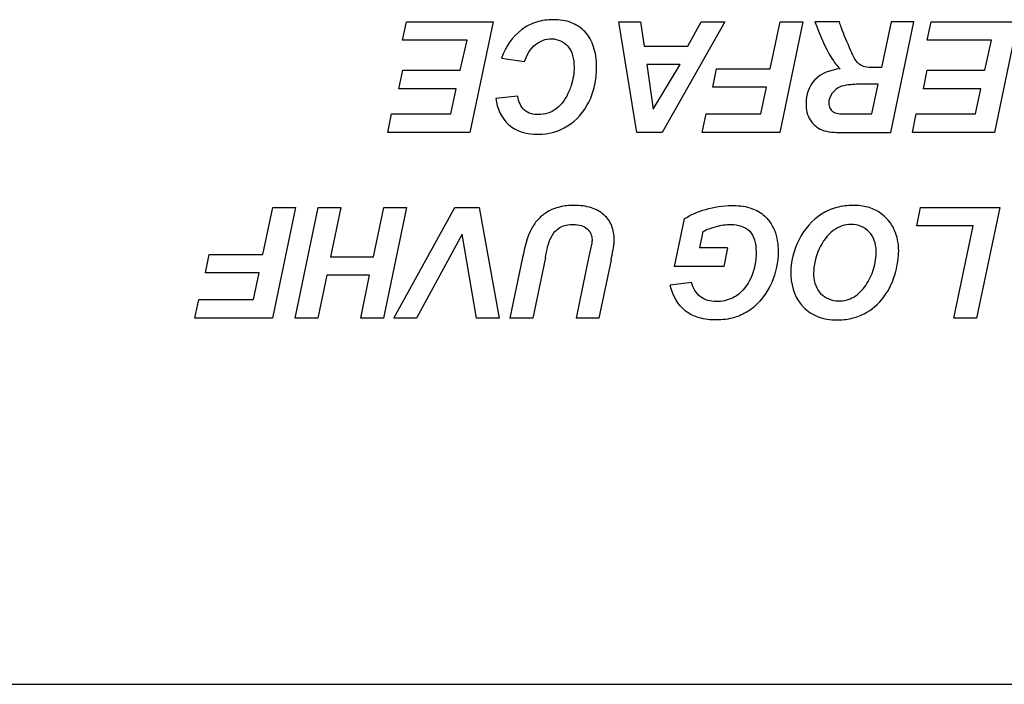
# Model space of a CAD drawing. Header units: inches. Extents: x 0 to 17, y 0 to 11.
# Tile 20 of 44: x 4.998 to 5.435, y 9.855 to 10.15. Entities that reach past the tile are written whole.
import ezdxf

# ---------------------------------------------------------------- set-up
doc = ezdxf.new("R2010")
doc.units = ezdxf.units.IN
doc.header["$LTSCALE"] = 0.935
doc.header["$MEASUREMENT"] = 0
doc.layers.get('0').update_dxf_attribs({"linetype": 'CONTINUOUS'})
doc.layers.add('03___PRT_ALL_CURVES', color=7, linetype='CONTINUOUS')

msp = doc.modelspace()

# ---------------------------------------------------------------- linework, layer by layer
at = {"color": 7, "linetype": 'Continuous'}
msp.add_line((3.06024, 9.85488), (5.66851, 9.85488), dxfattribs=at)
at = {"layer": '03___PRT_ALL_CURVES', "color": 7, "linetype": 'Continuous'}
for p, q in [((5.16791, 10.14062), (5.16966, 10.14883)), ((5.16966, 10.14883), (5.20803, 10.14883)), ((5.20803, 10.14883), (5.19777, 10.0997)), ((5.26376, 10.14883), (5.27334, 10.14883)), ((5.27174, 10.0997), (5.26376, 10.14883)), ((5.27334, 10.14883), (5.27498, 10.13797)), ((5.31074, 10.14883), (5.28296, 10.0997)), ((5.29445, 10.13797), (5.30036, 10.14883)), ((5.30036, 10.14883), (5.31074, 10.14883)), ((5.33095, 10.12792), (5.3353, 10.14883)), ((5.34542, 10.14883), (5.33514, 10.0997)), ((5.3353, 10.14883), (5.34542, 10.14883)), ((5.36158, 10.14883), (5.35072, 10.14883)), ((5.38453, 10.14883), (5.38028, 10.12849)), ((5.38436, 10.0997), (5.39465, 10.14883)), ((5.39465, 10.14883), (5.38453, 10.14883)), ((5.40052, 10.14062), (5.40226, 10.14883)), ((5.40226, 10.14883), (5.44063, 10.14883)), ((5.44063, 10.14883), (5.43038, 10.0997)), ((5.1965, 10.14062), (5.16791, 10.14062)), ((5.19342, 10.12728), (5.1965, 10.14062)), ((5.27498, 10.13797), (5.29445, 10.13797)), ((5.4291, 10.14062), (5.40052, 10.14062)), ((5.42602, 10.12728), (5.4291, 10.14062)), ((5.21182, 10.13268), (5.222, 10.13114)), ((5.29094, 10.1298), (5.27622, 10.1298)), ((5.27622, 10.1298), (5.27907, 10.11003)), ((5.27907, 10.11003), (5.29094, 10.1298)), ((5.16627, 10.11907), (5.16798, 10.12728)), ((5.16798, 10.12728), (5.19342, 10.12728)), ((5.30545, 10.11971), (5.30715, 10.12792)), ((5.30715, 10.12792), (5.33095, 10.12792)), ((5.38028, 10.12849), (5.37616, 10.12849)), ((5.39888, 10.11907), (5.40058, 10.12728)), ((5.40058, 10.12728), (5.42602, 10.12728)), ((5.37874, 10.12112), (5.37337, 10.12112)), ((5.37599, 10.10791), (5.37874, 10.12112)), ((5.19171, 10.11907), (5.16627, 10.11907)), ((5.18936, 10.10791), (5.19171, 10.11907)), ((5.21892, 10.11572), (5.20924, 10.11478)), ((5.32924, 10.11971), (5.30545, 10.11971)), ((5.32676, 10.10791), (5.32924, 10.11971)), ((5.42431, 10.11907), (5.39888, 10.11907)), ((5.42197, 10.10791), (5.42431, 10.11907)), ((5.16135, 10.0997), (5.16305, 10.10791)), ((5.16305, 10.10791), (5.18936, 10.10791)), ((5.30075, 10.0997), (5.3025, 10.10791)), ((5.3025, 10.10791), (5.32676, 10.10791)), ((5.36486, 10.10791), (5.37599, 10.10791)), ((5.39395, 10.0997), (5.39566, 10.10791)), ((5.39566, 10.10791), (5.42197, 10.10791)), ((5.19777, 10.0997), (5.16135, 10.0997)), ((5.28296, 10.0997), (5.27174, 10.0997)), ((5.33514, 10.0997), (5.30075, 10.0997)), ((5.36255, 10.0997), (5.38436, 10.0997)), ((5.43038, 10.0997), (5.39395, 10.0997)), ((5.10599, 10.04556), (5.11034, 10.06647)), ((5.12046, 10.06647), (5.11017, 10.01735)), ((5.11034, 10.06647), (5.12046, 10.06647)), ((5.12023, 10.01735), (5.13048, 10.06647)), ((5.13048, 10.06647), (5.1406, 10.06647)), ((5.1406, 10.06647), (5.13601, 10.04452)), ((5.15502, 10.04452), (5.15961, 10.06647)), ((5.16972, 10.06647), (5.15944, 10.01735)), ((5.15961, 10.06647), (5.16972, 10.06647)), ((5.16403, 10.01735), (5.1911, 10.06647)), ((5.1911, 10.06647), (5.20189, 10.06647)), ((5.20189, 10.06647), (5.21071, 10.01735)), ((5.3959, 10.05827), (5.39761, 10.06647)), ((5.39761, 10.06647), (5.43272, 10.06647)), ((5.43272, 10.06647), (5.42243, 10.01735)), ((5.29277, 10.06131), (5.28835, 10.04023)), ((5.19439, 10.05451), (5.17405, 10.01735)), ((5.20062, 10.01735), (5.19439, 10.05451)), ((5.30103, 10.05575), (5.29951, 10.04844)), ((5.42089, 10.05827), (5.3959, 10.05827)), ((5.41235, 10.01735), (5.42089, 10.05827)), ((5.25179, 10.05059), (5.25042, 10.04402)), ((5.31205, 10.04844), (5.29951, 10.04844)), ((5.31205, 10.04844), (5.31034, 10.04023)), ((5.08048, 10.03735), (5.08219, 10.04556)), ((5.08219, 10.04556), (5.10599, 10.04556)), ((5.13601, 10.04452), (5.15502, 10.04452)), ((5.22113, 10.04422), (5.21553, 10.01735)), ((5.23125, 10.04419), (5.22562, 10.01735)), ((5.25042, 10.04402), (5.24485, 10.01735)), ((5.26037, 10.04322), (5.25494, 10.01735)), ((5.10428, 10.03735), (5.08048, 10.03735)), ((5.1018, 10.02556), (5.10428, 10.03735)), ((5.31034, 10.04023), (5.28835, 10.04023)), ((5.1343, 10.03632), (5.13031, 10.01735)), ((5.15331, 10.03632), (5.1343, 10.03632)), ((5.14935, 10.01735), (5.15331, 10.03632)), ((5.296, 10.03306), (5.28658, 10.03199)), ((5.07579, 10.01735), (5.07753, 10.02556)), ((5.07753, 10.02556), (5.1018, 10.02556)), ((5.11017, 10.01735), (5.07579, 10.01735)), ((5.13031, 10.01735), (5.12023, 10.01735)), ((5.15944, 10.01735), (5.14935, 10.01735)), ((5.17405, 10.01735), (5.16403, 10.01735)), ((5.21071, 10.01735), (5.20062, 10.01735)), ((5.22562, 10.01735), (5.21553, 10.01735)), ((5.25494, 10.01735), (5.24485, 10.01735)), ((5.42243, 10.01735), (5.41235, 10.01735))]:
    msp.add_line(p, q, dxfattribs=at)
for points, knots in [([(5.25356, 10.13364), (5.25336, 10.13499), (5.2525, 10.13882), (5.24938, 10.14461), (5.24269, 10.14901), (5.23491, 10.15006), (5.22723, 10.14904), (5.218, 10.14443), (5.21357, 10.13754), (5.21182, 10.13268)], [0, 0, 0, 0, 0.070978, 0.204165, 0.331133, 0.472776, 0.604415, 0.730664, 1, 1, 1, 1]), ([(5.35072, 10.14883), (5.35292, 10.14327), (5.35578, 10.13582), (5.36046, 10.12926), (5.36191, 10.12795)], [0, 0, 0, 0, 0.753719, 1, 1, 1, 1]), ([(5.3667, 10.13586), (5.36519, 10.13936), (5.36336, 10.14364), (5.36183, 10.14803), (5.36158, 10.14883)], [0, 0, 0, 0, 0.820342, 1, 1, 1, 1]), ([(5.222, 10.13114), (5.22292, 10.13399), (5.22587, 10.13912), (5.23408, 10.14233), (5.2427, 10.13845), (5.24449, 10.12911), (5.24355, 10.12318), (5.24267, 10.12048)], [0, 0, 0, 0, 0.211882, 0.391723, 0.574707, 0.799866, 1, 1, 1, 1]), ([(5.20924, 10.11478), (5.20975, 10.11048), (5.21385, 10.10134), (5.22807, 10.09761), (5.24196, 10.10142), (5.25014, 10.111), (5.25337, 10.12054), (5.25406, 10.12752), (5.25381, 10.13195), (5.25356, 10.13364)], [0, 0, 0, 0, 0.17258, 0.352874, 0.533883, 0.722526, 0.825237, 0.932288, 1, 1, 1, 1]), ([(5.37616, 10.12849), (5.37445, 10.12849), (5.36972, 10.12888), (5.36774, 10.13349), (5.3667, 10.13586)], [0, 0, 0, 0, 0.396662, 1, 1, 1, 1]), ([(5.36191, 10.12795), (5.3578, 10.12743), (5.34945, 10.1246), (5.34599, 10.11366), (5.3478, 10.10502), (5.3542, 10.09969), (5.35961, 10.0997), (5.36255, 10.0997)], [0, 0, 0, 0, 0.266787, 0.502821, 0.668491, 0.81019, 1, 1, 1, 1]), ([(5.24267, 10.12048), (5.24241, 10.11967), (5.24095, 10.11578), (5.23706, 10.1096), (5.22884, 10.10687), (5.22115, 10.10873), (5.21935, 10.11345), (5.21892, 10.11572)], [0, 0, 0, 0, 0.074871, 0.364865, 0.606895, 0.795509, 1, 1, 1, 1]), ([(5.37337, 10.12112), (5.37111, 10.12112), (5.36751, 10.12103), (5.36296, 10.12049), (5.36015, 10.11903), (5.3578, 10.11669), (5.35657, 10.11349), (5.3572, 10.11031), (5.35987, 10.10765), (5.36291, 10.10791), (5.36486, 10.10791)], [0, 0, 0, 0, 0.216379, 0.347083, 0.432848, 0.514162, 0.661391, 0.738279, 0.813016, 1, 1, 1, 1]), ([(5.26037, 10.04322), (5.26065, 10.04456), (5.26107, 10.04659), (5.26154, 10.04914), (5.26174, 10.05082), (5.26186, 10.05385), (5.2611, 10.05841), (5.25741, 10.06357), (5.25138, 10.06685), (5.24443, 10.06753), (5.23776, 10.06697), (5.23223, 10.06482), (5.22799, 10.06149), (5.2234, 10.05489), (5.22206, 10.04866), (5.22113, 10.04422)], [0, 0, 0, 0, 0.057703, 0.086978, 0.108809, 0.128968, 0.214528, 0.297101, 0.386674, 0.493853, 0.586115, 0.666295, 0.739347, 0.809441, 1, 1, 1, 1]), ([(5.29277, 10.06131), (5.2957, 10.0632), (5.30259, 10.06612), (5.31262, 10.0677), (5.32152, 10.06686), (5.32868, 10.06331), (5.3336, 10.05619), (5.33509, 10.04535), (5.33243, 10.03226), (5.32595, 10.02354), (5.32127, 10.02046), (5.32096, 10.02027)], [0, 0, 0, 0, 0.121871, 0.257648, 0.352352, 0.430253, 0.529488, 0.64113, 0.804821, 0.987343, 1, 1, 1, 1]), ([(5.38788, 10.0472), (5.3879, 10.04894), (5.38759, 10.05185), (5.38566, 10.05816), (5.38129, 10.0636), (5.37435, 10.06685), (5.36752, 10.06763), (5.36015, 10.06669), (5.35124, 10.06278), (5.34266, 10.05297), (5.33993, 10.04177), (5.34008, 10.03647), (5.34009, 10.03612)], [0, 0, 0, 0, 0.076448, 0.152896, 0.306216, 0.382801, 0.459385, 0.547334, 0.635283, 0.811206, 0.987421, 1, 1, 1, 1]), ([(5.23125, 10.04419), (5.2319, 10.04732), (5.23263, 10.05241), (5.23741, 10.05826), (5.24279, 10.05906), (5.24703, 10.05866), (5.25068, 10.05683), (5.25213, 10.05338), (5.25188, 10.05111), (5.25179, 10.05059)], [0, 0, 0, 0, 0.27638, 0.435111, 0.613418, 0.717295, 0.802965, 0.954529, 1, 1, 1, 1]), ([(5.30103, 10.05575), (5.30289, 10.0567), (5.30704, 10.05816), (5.31412, 10.05942), (5.32143, 10.0576), (5.32437, 10.05182), (5.32497, 10.04459), (5.32343, 10.03534), (5.31833, 10.02854), (5.31479, 10.02653), (5.31419, 10.02624)], [0, 0, 0, 0, 0.113222, 0.234454, 0.392077, 0.469973, 0.567837, 0.78125, 0.964005, 1, 1, 1, 1]), ([(5.3779, 10.047), (5.37783, 10.05055), (5.37577, 10.05624), (5.36752, 10.05995), (5.35857, 10.05723), (5.35197, 10.04853), (5.35007, 10.04036), (5.35016, 10.03669), (5.35017, 10.03636)], [0, 0, 0, 0, 0.221588, 0.443015, 0.622771, 0.802662, 0.982231, 1, 1, 1, 1]), ([(5.34009, 10.03612), (5.34035, 10.03058), (5.34335, 10.02304), (5.35185, 10.01743), (5.35961, 10.01619), (5.367, 10.01696), (5.37456, 10.01978), (5.38196, 10.02615), (5.3868, 10.03668), (5.38785, 10.04452), (5.38788, 10.0472)], [0, 0, 0, 0, 0.198902, 0.304501, 0.4101, 0.488964, 0.567829, 0.725328, 0.882424, 1, 1, 1, 1]), ([(5.35017, 10.03636), (5.35034, 10.03301), (5.35262, 10.02712), (5.36046, 10.02416), (5.36821, 10.02605), (5.37355, 10.03154), (5.37713, 10.03892), (5.37795, 10.04454), (5.3779, 10.047)], [0, 0, 0, 0, 0.18266, 0.383098, 0.537401, 0.691705, 0.845852, 1, 1, 1, 1]), ([(5.31419, 10.02624), (5.31197, 10.02517), (5.307, 10.02411), (5.29934, 10.02596), (5.29671, 10.03069), (5.296, 10.03306)], [0, 0, 0, 0, 0.332743, 0.662426, 1, 1, 1, 1]), ([(5.32096, 10.02027), (5.31911, 10.01911), (5.31462, 10.0171), (5.30715, 10.01621), (5.29963, 10.01701), (5.29101, 10.02102), (5.28754, 10.02763), (5.28658, 10.03199)], [0, 0, 0, 0, 0.153709, 0.343518, 0.526036, 0.683705, 1, 1, 1, 1]), ([(5.32096, 10.02027), (5.31911, 10.01911), (5.31462, 10.0171), (5.30715, 10.01621), (5.29963, 10.01701), (5.29101, 10.02102), (5.28754, 10.02763), (5.28658, 10.03199)], [0, 0, 0, 0, 0.153709, 0.343518, 0.526036, 0.683705, 1, 1, 1, 1])]:
    msp.add_open_spline(points, degree=3, knots=knots, dxfattribs=at)

doc.saveas('drawing.dxf')
